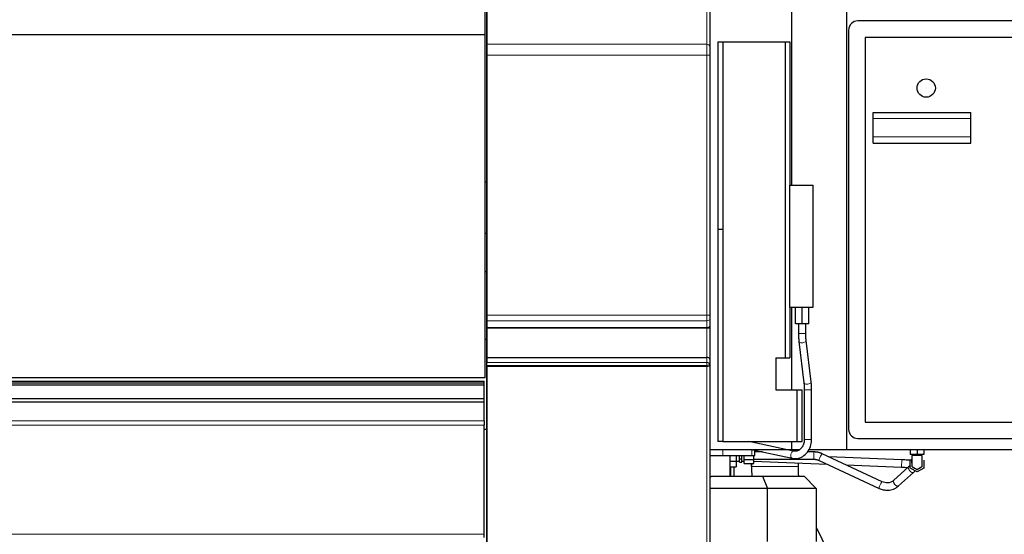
# Model space of a CAD drawing. Header units: inches. Extents: x 0 to 23760, y -13 to 16800.
# Tile 200 of 209: x 18994 to 20607, y 13048 to 13891. Entities that reach past the tile are written whole.
import ezdxf

# ---------------------------------------------------------------- set-up
doc = ezdxf.new("R2010")
doc.units = ezdxf.units.IN
doc.layers.add('254', color=7, linetype='Continuous', true_color=0xffffff)
doc.styles.add('latin_extended', font='simplex.shx')
doc.dimstyles.get("Standard").update_dxf_attribs({"dimtxt": 0.18, "dimasz": 0.18, "dimexe": 0.18, "dimexo": 0.0625, "dimgap": 0.09, "dimtad": 0, "dimtih": 1, "dimtoh": 1, "dimdec": 4, "dimzin": 0, "dimdsep": 46, "dimtxsty": 'Standard', "dimcen": 0.09, "dimadec": 0, "dimazin": 0, "dimtfac": 1, "dimtdec": 4, "dimtofl": 0, "dimtmove": 0, "dimatfit": 3, "dimfxl": 1, "dimtolj": 1, "dimtzin": 0, "dimarcsym": 0})

# ---------------------------------------------------------------- blocks, each defined once
blk = doc.blocks.new('_U12')
at = {"layer": '254', "color": 3, "linetype": 'Continuous', "lineweight": 13, "transparency": 16777216}
for p, q in [((21666.7, 13714), (21666.7, 10676.5)), ((19758.7, 12416), (19758.7, 10676.5)), ((19898.7, 10716.5), (21526.7, 10716.5))]:
    blk.add_line(p, q, dxfattribs=at)
at = {"layer": '254', "color": 3, "transparency": 16777216}
for points in [[(19898.7, 10739.8), (19898.7, 10693.1), (19758.7, 10716.5)], [(21526.7, 10693.1), (21526.7, 10739.8), (21666.7, 10716.5)]]:
    blk.add_solid(points, dxfattribs=at)
at = {"layer": 'Defpoints', "color": 0, "transparency": 16777216}
for p in [(21666.7, 13754), (19758.7, 12456), (21666.7, 10716.5)]:
    blk.add_point(p, dxfattribs=at)
at = {"layer": '254', "color": 2, "lineweight": 13, "transparency": 16777216, "insert": (20479.4, 10926.5), "char_height": 140, "attachment_point": 1, "style": 'latin_extended'}
blk.add_mtext('\\A1;1908', dxfattribs=at)
blk = doc.blocks.new('_U13')
at = {"layer": '254', "color": 3, "linetype": 'Continuous', "lineweight": 13, "transparency": 16777216}
for p, q in [((19758.7, 12037), (19758.7, 15501.2)), ((20315.6, 15101.2), (20315.6, 15501.2)), ((19898.7, 15461.2), (20175.6, 15461.2))]:
    blk.add_line(p, q, dxfattribs=at)
at = {"layer": '254', "color": 3, "transparency": 16777216}
for points in [[(19898.7, 15484.5), (19898.7, 15437.9), (19758.7, 15461.2)], [(20175.6, 15437.9), (20175.6, 15484.5), (20315.6, 15461.2)]]:
    blk.add_solid(points, dxfattribs=at)
at = {"layer": 'Defpoints', "color": 0, "transparency": 16777216}
for p in [(20315.6, 15461.2), (20315.6, 15061.2), (19758.7, 11997)]:
    blk.add_point(p, dxfattribs=at)
at = {"layer": '254', "color": 2, "lineweight": 13, "transparency": 16777216, "insert": (19871.4, 15671.2), "char_height": 140, "attachment_point": 1, "style": 'latin_extended'}
blk.add_mtext('\\A1;557', dxfattribs=at)

msp = doc.modelspace()

# ---------------------------------------------------------------- linework, layer by layer
at = {"layer": '254', "color": 2, "linetype": 'Continuous', "lineweight": 25}
for p, q in [((19758.717, 14134.008), (19758.717, 13850.87)), ((20124.217, 14052.168), (20124.217, 13846.435)), ((20258.717, 13619.993), (20258.717, 14061.977)), ((20348.717, 13186.977), (20348.717, 14012.977)), ((19756.217, 13866.506), (19756.217, 13956.554)), ((21020.717, 13888.977), (20366.717, 13888.977)), ((20351.717, 13873.977), (20351.717, 13219.977)), ((18381.217, 13866.506), (19756.217, 13866.506)), ((19756.217, 13304.65), (19756.217, 13866.506)), ((21008.717, 13861.977), (20378.717, 13861.977)), ((20378.717, 13861.977), (20378.717, 13231.977)), ((19758.717, 13850.87), (19758.717, 13833.133)), ((20137.513, 13854.977), (20145.513, 13854.977)), ((20137.513, 13854.977), (20137.513, 13547.586)), ((20145.513, 13854.977), (20247.513, 13854.977)), ((20145.513, 13854.977), (20145.513, 13547.586)), ((20247.513, 13854.977), (20255.513, 13854.977)), ((20247.513, 13854.977), (20247.513, 13336.977)), ((20255.513, 13854.977), (20255.513, 13619.975)), ((19758.717, 13833.133), (19758.717, 13407.23)), ((20124.217, 13833.133), (20124.217, 13407.23)), ((20391.717, 13738.977), (20551.717, 13738.977)), ((20391.717, 13728.977), (20391.717, 13738.977)), ((20391.717, 13698.977), (20391.717, 13728.977)), ((20551.717, 13728.977), (20551.717, 13738.977)), ((20551.717, 13698.977), (20551.717, 13728.977)), ((20391.717, 13688.977), (20391.717, 13698.977)), ((20551.717, 13688.977), (20551.717, 13698.977)), ((20391.717, 13688.977), (20551.717, 13688.977)), ((19756.216, 13625.622), (19758.717, 13625.622)), ((20255.513, 13619.982), (20293.513, 13619.982)), ((20255.513, 13419.982), (20255.513, 13619.982)), ((20293.513, 13419.982), (20293.513, 13619.982)), ((19756.216, 13541.047), (19758.717, 13541.047)), ((20137.513, 13547.586), (20137.513, 13199.977)), ((20145.513, 13547.586), (20137.513, 13547.586)), ((20145.513, 13547.586), (20145.513, 13199.977)), ((19756.174, 13478.729), (19758.717, 13478.729)), ((19758.717, 13407.23), (19758.717, 13397.996)), ((20255.513, 13419.987), (20255.513, 13336.977)), ((20255.513, 13419.982), (20293.513, 13419.982)), ((20258.717, 13284.991), (20258.717, 13419.987)), ((20264.513, 13392.982), (20264.513, 13419.982)), ((20275.513, 13392.982), (20275.513, 13419.982)), ((20286.513, 13392.982), (20286.513, 13419.982)), ((19758.717, 13397.996), (19758.717, 13386.754)), ((20124.217, 13400.305), (20124.217, 13389.062)), ((20275.513, 13392.982), (20264.513, 13392.982)), ((20269.512, 13392.982), (20269.512, 13376.834)), ((20286.513, 13392.982), (20275.513, 13392.982)), ((20281.512, 13376.834), (20281.512, 13392.982)), ((19758.717, 13386.754), (19758.717, 13385.829)), ((19758.717, 13385.829), (19758.717, 13337.776)), ((20124.217, 13385.829), (20124.217, 13334.742)), ((19756.174, 13367.853), (19758.717, 13367.853)), ((20270.238, 13363.944), (20278.373, 13296.308)), ((20290.287, 13297.741), (20282.152, 13365.377)), ((19758.717, 13337.776), (19758.717, 13329.712)), ((19758.717, 13337.776), (20119.217, 13337.776)), ((19758.717, 13324.821), (19758.717, 13329.712)), ((20124.217, 13334.742), (20124.217, 13325.277)), ((20124.217, 13324.299), (20124.217, 13027.07)), ((20232.513, 13336.977), (20247.513, 13336.977)), ((20232.513, 13336.977), (20232.513, 13284.977)), ((20247.513, 13336.977), (20255.513, 13336.977)), ((19758.717, 13322.862), (19758.717, 13023.972)), ((18378.717, 13299.118), (19754.717, 13299.118)), ((18378.717, 13296.04), (19754.717, 13296.04)), ((18378.717, 13292.828), (19754.717, 13292.828)), ((18381.217, 13304.65), (19756.217, 13304.65)), ((19754.717, 13296.04), (19754.717, 13299.118)), ((19754.717, 13292.828), (19754.717, 13296.04)), ((19754.717, 13270.613), (19754.717, 13292.828)), ((20232.513, 13284.977), (20267.513, 13284.977)), ((20267.513, 13199.977), (20267.513, 13284.977)), ((20267.513, 13284.977), (20275.513, 13284.977)), ((20275.513, 13199.977), (20275.513, 13284.977)), ((20279.013, 13284.851), (20279.013, 13203.153)), ((20291.013, 13203.153), (20291.013, 13284.851)), ((18378.717, 13270.613), (19754.717, 13270.613)), ((18378.717, 13264.841), (19754.717, 13264.841)), ((19754.717, 13264.841), (19754.717, 13270.613)), ((19754.717, 13233.783), (19754.717, 13264.841)), ((19754.717, 13233.783), (19754.717, 13226.789)), ((19754.717, 13048.065), (19754.717, 13226.789)), ((20378.717, 13231.977), (21008.717, 13231.977)), ((19754.695, 13220.093), (19758.717, 13220.093)), ((20145.513, 13199.977), (20137.513, 13199.977)), ((20145.513, 13199.977), (20267.513, 13199.977)), ((20261.414, 13184.416), (20188.312, 13199.978)), ((20258.717, 13186.977), (20258.717, 13199.979)), ((20267.513, 13199.977), (20275.513, 13199.977)), ((20366.717, 13204.977), (21020.717, 13204.977)), ((20124.218, 13186.977), (20258.717, 13186.977)), ((20191.748, 13186.977), (20258.916, 13172.679)), ((20198.217, 13176.977), (20198.217, 13185.601)), ((20210.538, 13182.977), (20198.217, 13182.977)), ((20258.717, 13186.977), (20271.406, 13186.977)), ((20268.759, 13186.979), (20268.759, 13185.329)), ((20294.858, 13182.977), (20284.032, 13182.977)), ((20286.669, 13186.977), (20348.717, 13186.977)), ((20406.727, 13134.185), (20308.501, 13179.969)), ((20348.717, 13186.977), (21060.717, 13186.977)), ((20452.717, 13186.977), (20452.717, 13178.977)), ((20463.717, 13178.977), (20452.717, 13178.977)), ((20457.717, 13178.977), (20457.717, 13176.977)), ((20463.717, 13186.977), (20463.717, 13178.977)), ((20474.717, 13178.977), (20463.717, 13178.977)), ((20469.717, 13176.977), (20469.717, 13178.977)), ((20474.717, 13186.977), (20474.717, 13178.977)), ((20124.216, 13176.977), (20145.375, 13176.977)), ((20145.375, 13176.977), (20193.335, 13176.977)), ((20157.625, 13143.117), (20157.625, 13176.977)), ((20157.625, 13167.74), (20167.217, 13167.74)), ((20167.217, 13176.977), (20167.217, 13167.74)), ((20167.217, 13167.977), (20172.842, 13167.977)), ((20167.217, 13167.74), (20167.217, 13158.502)), ((20172.842, 13171.492), (20172.842, 13176.977)), ((20172.842, 13171.492), (20176.717, 13171.492)), ((20172.842, 13166.008), (20172.842, 13171.492)), ((20172.842, 13166.008), (20176.717, 13166.008)), ((20176.717, 13171.492), (20176.717, 13176.977)), ((20176.717, 13166.008), (20176.717, 13171.492)), ((20176.717, 13167.977), (20180.717, 13167.977)), ((20180.717, 13170.626), (20180.717, 13176.977)), ((20180.717, 13164.276), (20180.717, 13170.626)), ((20180.717, 13170.626), (20196.217, 13170.626)), ((20180.717, 13164.276), (20196.217, 13164.276)), ((20192.675, 13164.277), (20192.675, 13159.314)), ((20192.686, 13159.314), (20192.686, 13164.277)), ((20193.335, 13176.977), (20198.217, 13176.977)), ((20196.217, 13170.626), (20196.217, 13176.977)), ((20196.217, 13170.977), (20294.858, 13170.977)), ((20196.217, 13164.276), (20196.217, 13170.626)), ((20196.219, 13168.052), (20316.337, 13163.077)), ((20268.759, 13165.048), (20268.759, 13159.314)), ((20303.431, 13169.093), (20401.658, 13123.309)), ((20438.987, 13170.007), (20319.228, 13174.967)), ((20452.717, 13169.328), (20455.217, 13170.772)), ((20452.717, 13156.626), (20452.717, 13169.328)), ((20472.217, 13176.977), (20472.214, 13176.977)), ((20474.717, 13169.328), (20474.717, 13156.626)), ((20157.625, 13158.502), (20167.217, 13158.502)), ((20158.717, 13143.115), (20158.717, 13158.501)), ((20164.034, 13143.117), (20164.034, 13158.501)), ((20347.509, 13161.786), (20438.49, 13158.017)), ((20449.794, 13158.409), (20425.284, 13136.078)), ((20433.366, 13127.207), (20457.876, 13149.539)), ((20463.717, 13150.276), (20452.717, 13156.626)), ((20474.717, 13156.626), (20463.717, 13150.276)), ((20126.872, 13143.117), (20210.433, 13143.117)), ((20210.433, 13143.117), (20278.717, 13143.117)), ((20210.433, 13143.117), (20218.717, 13123.117)), ((20278.717, 13143.117), (20298.717, 13123.117)), ((20218.717, 13123.117), (20124.218, 13123.117)), ((20298.717, 13123.117), (20218.717, 13123.117)), ((20218.717, 13036.303), (20218.717, 13123.117)), ((20298.717, 13123.117), (20298.717, 13036.316)), ((20298.718, 13059.913), (20316.957, 13021.749)), ((19754.717, 13042.683), (19754.717, 13048.065))]:
    msp.add_line(p, q, dxfattribs=at)
at = {"layer": '254', "color": 110, "linetype": 'Continuous', "lineweight": 13}
for p, q in [((20119.217, 13850.87), (20119.217, 14059.696)), ((19758.717, 13850.87), (20119.217, 13850.87)), ((19758.717, 13833.133), (20119.217, 13833.133)), ((20119.217, 13407.23), (20119.217, 13833.133)), ((20124.217, 13833.133), (20119.217, 13833.133)), ((20391.717, 13728.977), (20551.717, 13728.977)), ((20391.717, 13698.977), (20551.717, 13698.977)), ((19758.717, 13407.23), (20119.217, 13407.23)), ((20124.217, 13407.23), (20119.217, 13407.23)), ((19758.717, 13397.996), (20119.217, 13397.996)), ((20119.217, 13386.754), (20119.217, 13397.996)), ((19758.717, 13386.754), (20119.217, 13386.754)), ((19758.717, 13385.829), (20119.217, 13385.829)), ((20119.217, 13337.776), (20119.217, 13385.829)), ((20124.217, 13385.829), (20119.217, 13385.829)), ((20272.806, 13376.834), (20269.512, 13376.834)), ((20281.512, 13376.834), (20272.806, 13376.834)), ((20270.238, 13363.944), (20270.238, 13363.944)), ((19758.717, 13329.712), (20119.217, 13329.712)), ((20119.217, 13324.821), (19758.717, 13324.821)), ((20119.217, 13329.712), (20119.217, 13337.776)), ((20119.217, 13324.821), (20119.217, 13329.712)), ((19758.717, 13322.862), (20119.217, 13322.862)), ((20119.217, 13023.972), (20119.217, 13322.862)), ((20278.373, 13296.308), (20278.373, 13296.308)), ((20282.307, 13284.851), (20279.013, 13284.851)), ((20291.013, 13284.851), (20282.307, 13284.851)), ((18378.717, 13233.783), (19754.717, 13233.783)), ((18378.717, 13226.789), (19754.717, 13226.789)), ((20282.307, 13203.153), (20279.013, 13203.153)), ((20291.013, 13203.153), (20282.307, 13203.153)), ((20145.375, 13186.978), (20145.375, 13176.977)), ((20193.335, 13186.64), (20193.335, 13176.977)), ((20294.858, 13182.977), (20294.858, 13170.977)), ((20438.49, 13158.017), (20438.987, 13170.007)), ((20268.759, 13159.314), (20192.686, 13159.314)), ((18378.717, 13048.065), (19754.717, 13048.065))]:
    msp.add_line(p, q, dxfattribs=at)
at = {"layer": '254', "color": 2, "linetype": 'Continuous', "lineweight": 25}
msp.add_circle((20478.717, 13778.977), 15, dxfattribs=at)
for centre, radius, start, end in [((20366.717, 13873.977), 15, 90, 180), ((20366.717, 13219.977), 15, 180, 270), ((20083.717, 13203.117), 73.908, 303.228249, 305.725832)]:
    msp.add_arc(centre, radius, start, end, dxfattribs=at)
at = {"layer": '254', "color": 110, "linetype": 'Continuous', "lineweight": 13}
for centre, major_axis, ratio, start_param, end_param in [((20119.217, 13846.435), (5, 0), 0.88701083, 0, 1.57079633), ((20119.217, 13400.305), (5, 0), 0.46174861, 4.71238898, 6.28318531), ((20119.217, 13389.062), (5, 0), 0.4617486, 4.71238898, 6.28318531), ((20276.195, 13364.661), (-5.957, -0.716), 0.4754858, 0, 1.07257201), ((20276.195, 13364.661), (-5.957, -0.716), 0.4754858, 1.07257201, 3.15525159), ((20119.217, 13325.277), (5, 0), 0.88701108, 0, 1.57079633), ((20119.217, 13325.277), (5, 0), 0.09109019, 4.71238898, 6.28318531), ((20119.217, 13324.299), (-5, 0), 0.28755689, 1.57079633, 3.14159265), ((20284.33, 13297.024), (-5.957, -0.716), 0.4754858, 0, 1.07257201), ((20284.33, 13297.024), (-5.957, -0.716), 0.4754858, 1.07257201, 3.14160529), ((20260.165, 13178.547), (1.249, 5.868), 0.52713226, 0.01926387, 1.77983203), ((20305.966, 13174.531), (-2.535, -5.438), 0.1518423, 3.14159265, 6.28318531), ((20260.165, 13178.547), (1.249, 5.868), 0.52713226, 1.77983203, 3.14161427), ((20453.835, 13153.974), (4.041, -4.435), 0.46528538, 3.14159265, 6.27896379), ((20404.192, 13128.747), (-2.535, -5.438), 0.1518423, 3.14159265, 6.26934266)]:
    msp.add_ellipse(centre, major_axis=major_axis, ratio=ratio, start_param=start_param, end_param=end_param, dxfattribs=at)
at = {"layer": '254', "color": 2, "linetype": 'Continuous', "lineweight": 25}
for centre, major_axis, ratio, start_param, end_param in [((20119.217, 13334.742), (5, 0), 0.60681526, 0, 1.57079633), ((20430.709, 13159.314), (0, 238.037), 0.99998523, 1.57079633, 1.6388977), ((20430.719, 13159.314), (0, -238.037), 0.99998523, 4.71238898, 4.78049036), ((20430.719, 13159.314), (0, 161.963), 0.99998523, 1.57079633, 1.67097), ((20429.325, 13131.642), (4.041, -4.435), 0.46528538, 3.14159265, 6.28318531)]:
    msp.add_ellipse(centre, major_axis=major_axis, ratio=ratio, start_param=start_param, end_param=end_param, dxfattribs=at)
at = {"layer": '254', "color": 110, "linetype": 'Continuous', "lineweight": 13}
for points, knots in [([(20119.217, 13833.133), (20119.217, 13833.591), (20119.217, 13834.047), (20119.217, 13834.953), (20119.217, 13835.854), (20119.217, 13837.191), (20119.217, 13838.071), (20119.217, 13838.728), (20119.217, 13838.946), (20119.217, 13839.273), (20119.217, 13839.435), (20119.217, 13839.598), (20119.217, 13839.706), (20119.217, 13839.76), (20119.217, 13840.246), (20119.217, 13840.67), (20119.217, 13841.504), (20119.217, 13842.322), (20119.217, 13843.505), (20119.217, 13844.264), (20119.217, 13844.821), (20119.217, 13845.097), (20119.217, 13845.369), (20119.217, 13845.549), (20119.217, 13845.639), (20119.217, 13846.084), (20119.217, 13846.428), (20119.217, 13847.092), (20119.217, 13847.733), (20119.217, 13848.627), (20119.217, 13849.176), (20119.217, 13849.571), (20119.217, 13849.764), (20119.217, 13849.951), (20119.217, 13850.073), (20119.217, 13850.134), (20119.217, 13850.433), (20119.217, 13850.658), (20119.217, 13850.87)], [0, 0, 0, 0, 0.0625, 0.0625, 0.125, 0.1875, 0.25, 0.25, 0.28125, 0.28125, 0.296875, 0.3046875, 0.3046875, 0.3125, 0.3125, 0.375, 0.375, 0.4375, 0.5, 0.5625, 0.5625, 0.59375, 0.609375, 0.609375, 0.625, 0.625, 0.6875, 0.6875, 0.75, 0.8125, 0.875, 0.875, 0.90625, 0.921875, 0.921875, 0.9375, 0.9375, 1, 1, 1, 1]), ([(20119.217, 13397.996), (20119.217, 13398.353), (20119.217, 13399.076), (20119.217, 13400.181), (20119.217, 13401.308), (20119.217, 13402.457), (20119.217, 13403.237), (20119.217, 13403.828), (20119.217, 13404.026), (20119.217, 13404.324), (20119.217, 13404.424), (20119.217, 13404.624), (20119.217, 13405.123), (20119.217, 13406.023), (20119.217, 13406.827), (20119.217, 13407.23)], [0, 0, 0, 0, 0.125, 0.25, 0.375, 0.5, 0.625, 0.625, 0.6875, 0.6875, 0.71875, 0.71875, 0.75, 0.875, 1, 1, 1, 1]), ([(20119.217, 13385.829), (20119.217, 13385.91), (20119.217, 13385.989), (20119.217, 13386.147), (20119.217, 13386.226), (20119.217, 13386.342), (20119.217, 13386.38), (20119.217, 13386.457), (20119.217, 13386.495), (20119.217, 13386.608), (20119.217, 13386.682), (20119.217, 13386.754)], [0, 0, 0, 0, 0.25, 0.25, 0.5, 0.5, 0.625, 0.625, 0.75, 0.75, 1, 1, 1, 1]), ([(20119.217, 13322.862), (20119.217, 13322.867), (20119.217, 13322.872), (20119.217, 13322.882), (20119.217, 13322.897), (20119.217, 13322.932), (20119.217, 13323.002), (20119.217, 13323.143), (20119.217, 13323.426), (20119.217, 13323.995), (20119.217, 13324.489), (20119.217, 13324.821)], [0, 0, 0, 0, 0.0078125, 0.0078125, 0.015625, 0.03125, 0.0625, 0.125, 0.25, 0.5, 1, 1, 1, 1]), ([(20472.214, 13176.977), (20472.214, 13175.252), (20472.214, 13171.8), (20472.214, 13167.917), (20472.214, 13165.437), (20472.214, 13164.57), (20472.214, 13164.064), (20472.214, 13163.716), (20472.214, 13163.286), (20472.214, 13161.927), (20472.214, 13160.787), (20472.214, 13159.663), (20472.214, 13159.267), (20472.214, 13159.108), (20472.214, 13159.075), (20472.214, 13159.07), (20472.214, 13159.07), (20472.214, 13159.072), (20472.214, 13159.072), (20472.214, 13159.072), (20472.214, 13159.071), (20472.214, 13159.071)], [0, 0, 0, 0, 0.14207169, 0.28414338, 0.31966131, 0.34629975, 0.35517923, 0.36405871, 0.39069715, 0.42621508, 0.56828677, 0.63932261, 0.71035846, 0.74587638, 0.77251482, 0.78139431, 0.79027379, 0.81691223, 0.85243015, 0.99450184, 1, 1, 1, 1])]:
    msp.add_open_spline(points, degree=3, knots=knots, dxfattribs=at)
at = {"layer": '254', "color": 2, "linetype": 'Continuous', "lineweight": 25}
for points, knots in [([(20124.217, 13846.435), (20124.217, 13846.276), (20124.217, 13846.107), (20124.217, 13845.883), (20124.217, 13845.838), (20124.217, 13845.745), (20124.217, 13845.606), (20124.217, 13845.461), (20124.217, 13845.165), (20124.217, 13844.753), (20124.217, 13844.083), (20124.217, 13843.361), (20124.217, 13842.845), (20124.217, 13842.512), (20124.217, 13842.445), (20124.217, 13842.31), (20124.217, 13842.106), (20124.217, 13841.899), (20124.217, 13841.48), (20124.217, 13840.911), (20124.217, 13840.024), (20124.217, 13839.411), (20124.217, 13838.786), (20124.217, 13838.468), (20124.217, 13838.063), (20124.217, 13837.981), (20124.217, 13837.819), (20124.217, 13837.574), (20124.217, 13837.329), (20124.217, 13836.837), (20124.217, 13836.176), (20124.217, 13835.174), (20124.217, 13834.498), (20124.217, 13833.818), (20124.217, 13833.476), (20124.217, 13833.133)], [0, 0, 0, 0, 0.0625, 0.0625, 0.078125, 0.078125, 0.09375, 0.125, 0.125, 0.1875, 0.25, 0.3125, 0.375, 0.375, 0.390625, 0.390625, 0.40625, 0.4375, 0.4375, 0.5, 0.5625, 0.625, 0.625, 0.6875, 0.6875, 0.703125, 0.703125, 0.71875, 0.75, 0.75, 0.8125, 0.875, 0.9375, 0.9375, 1, 1, 1, 1]), ([(20124.217, 13407.23), (20124.217, 13406.625), (20124.217, 13406.024), (20124.217, 13405.35), (20124.217, 13405.275), (20124.217, 13405.126), (20124.217, 13405.051), (20124.217, 13404.827), (20124.217, 13404.679), (20124.217, 13404.236), (20124.217, 13403.943), (20124.217, 13403.073), (20124.217, 13402.504), (20124.217, 13401.667), (20124.217, 13401.114), (20124.217, 13400.573), (20124.217, 13400.305)], [0, 0, 0, 0, 0.25, 0.25, 0.28125, 0.28125, 0.3125, 0.3125, 0.375, 0.375, 0.5, 0.5, 0.75, 0.75, 0.875, 1, 1, 1, 1]), ([(20124.217, 13389.062), (20124.217, 13388.812), (20124.217, 13388.555), (20124.217, 13388.225), (20124.217, 13388.159), (20124.217, 13388.026), (20124.217, 13387.825), (20124.217, 13387.623), (20124.217, 13387.217), (20124.217, 13386.943), (20124.217, 13386.39), (20124.217, 13386.111), (20124.217, 13385.829)], [0, 0, 0, 0, 0.25, 0.25, 0.3125, 0.3125, 0.375, 0.5, 0.5, 0.75, 0.75, 1, 1, 1, 1]), ([(20124.217, 13325.277), (20124.217, 13325.111), (20124.217, 13324.947), (20124.217, 13324.621), (20124.217, 13324.459), (20124.217, 13324.299)], [0, 0, 0, 0, 0.5, 0.5, 1, 1, 1, 1]), ([(20258.916, 13172.679), (20260.865, 13172.272), (20266.006, 13171.807), (20274.492, 13173.867), (20282.759, 13179.951), (20288.653, 13188.907), (20290.788, 13197.232), (20291.012, 13202.026), (20291.013, 13203.153)], [0, 0, 0, 0, 0.12073225, 0.3231705, 0.52509015, 0.72926813, 0.9371279, 1, 1, 1, 1]), ([(20279.013, 13203.153), (20279.008, 13201.751), (20278.699, 13198.15), (20276.803, 13192.522), (20272.971, 13187.493), (20267.919, 13184.393), (20263.92, 13183.967), (20261.709, 13184.353), (20261.414, 13184.416)], [0, 0, 0, 0, 0.12042155, 0.3203421, 0.52288988, 0.7296847, 0.96404216, 1, 1, 1, 1]), ([(20452.88, 13169.424), (20451.329, 13169.49), (20446.892, 13169.682), (20442.154, 13169.877), (20438.987, 13170.007)], [0, 0, 0, 0, 0.37268935, 1, 1, 1, 1]), ([(20455.217, 13168.821), (20455.217, 13167.194), (20455.217, 13165.047), (20455.217, 13162.317), (20455.217, 13160.939), (20455.221, 13159.99), (20455.211, 13159.445), (20455.219, 13159.222), (20455.219, 13159.153), (20455.214, 13159.116), (20455.222, 13159.078), (20455.272, 13159.055), (20455.337, 13159.011), (20455.914, 13158.645), (20457.108, 13157.995), (20459.691, 13156.476), (20461.806, 13155.284), (20463.164, 13154.469), (20463.583, 13154.246), (20463.685, 13154.177), (20463.716, 13154.166), (20463.734, 13154.168), (20463.75, 13154.182), (20463.777, 13154.199), (20463.818, 13154.223), (20463.892, 13154.261), (20464.023, 13154.336), (20464.259, 13154.476), (20464.697, 13154.731), (20465.523, 13155.204), (20467.086, 13156.109), (20468.887, 13157.147), (20470.479, 13158.066), (20471.33, 13158.558), (20471.769, 13158.811), (20471.991, 13158.94), (20472.104, 13159.004), (20472.16, 13159.039), (20472.191, 13159.051), (20472.206, 13159.061), (20472.212, 13159.068), (20472.214, 13159.071)], [0, 0, 0, 0, 0.15703587, 0.21043459, 0.25710393, 0.30397018, 0.32663927, 0.33207976, 0.33480859, 0.33618456, 0.33683507, 0.34037211, 0.34323203, 0.34834535, 0.43857086, 0.52877931, 0.63819518, 0.67260281, 0.68166605, 0.68396116, 0.6844791, 0.68473027, 0.68568997, 0.6864725, 0.68782195, 0.6901874, 0.69449124, 0.70236608, 0.71673904, 0.74335649, 0.79424816, 0.89093043, 0.94392324, 0.97158591, 0.98570482, 0.99284136, 0.99642034, 0.99822054, 0.9991682, 0.99960288, 1, 1, 1, 1]), ([(20472.214, 13176.977), (20472.206, 13176.977), (20472.164, 13176.977), (20472.102, 13176.977), (20471.984, 13176.977), (20471.753, 13176.977), (20471.287, 13176.977), (20470.358, 13176.977), (20468.498, 13176.977), (20466.639, 13176.977), (20465.045, 13176.977), (20464.447, 13176.977), (20464.049, 13176.977), (20463.883, 13176.977), (20463.775, 13176.977), (20463.725, 13176.977), (20463.692, 13176.977), (20463.601, 13176.977), (20463.252, 13176.977), (20461.858, 13176.977), (20459.464, 13176.977), (20457.083, 13176.977), (20455.677, 13176.977), (20455.336, 13176.977), (20455.24, 13176.977), (20455.213, 13176.977), (20455.221, 13176.977), (20455.215, 13176.977), (20455.214, 13176.977), (20455.219, 13176.977), (20455.218, 13176.977), (20455.217, 13176.977)], [0, 0, 0, 0, 0.00272049, 0.00544098, 0.01088196, 0.02176393, 0.04352785, 0.08705571, 0.17411141, 0.34822282, 0.39175067, 0.43527853, 0.44616049, 0.45704245, 0.46248343, 0.46384368, 0.46520393, 0.46792442, 0.47880638, 0.52233423, 0.69644564, 0.87055705, 0.91408491, 0.92496687, 0.92768736, 0.9290476, 0.93040785, 0.93584883, 0.94673079, 0.95761276, 1, 1, 1, 1]), ([(20455.217, 13164.377), (20455.217, 13164.382), (20455.217, 13164.666), (20455.217, 13165.437), (20455.217, 13167.758), (20455.217, 13169.755), (20455.217, 13171.321)], [0, 0, 0, 0, 0.00259548, 0.14163886, 0.32703003, 1, 1, 1, 1]), ([(20472.214, 13159.071), (20472.216, 13158.975), (20472.217, 13159.203), (20472.217, 13159.936), (20472.217, 13160.505), (20472.217, 13161.125), (20472.217, 13161.77), (20472.217, 13162.44), (20472.217, 13164.927), (20472.217, 13169.744), (20472.217, 13174.386), (20472.217, 13176.977)], [0, 0, 0, 0, 0.14964866, 0.19099548, 0.22906504, 0.26710866, 0.30005471, 0.32867138, 0.35914453, 0.64185722, 1, 1, 1, 1]), ([(20438.49, 13158.017), (20440.279, 13157.943), (20443.615, 13157.805), (20447.062, 13157.663), (20448.736, 13157.594), (20448.949, 13157.585)], [0, 0, 0, 0, 0.48759282, 0.93410594, 1, 1, 1, 1]), ([(20455.216, 13159.105), (20455.215, 13159.096), (20455.213, 13159.076), (20455.24, 13159.054), (20455.336, 13159.004), (20455.677, 13158.799), (20457.083, 13158), (20459.464, 13156.611), (20461.858, 13155.244), (20463.252, 13154.426), (20463.601, 13154.233), (20463.692, 13154.174), (20463.725, 13154.162), (20463.775, 13154.201), (20463.883, 13154.255), (20464.049, 13154.351), (20464.447, 13154.587), (20465.045, 13154.929), (20466.639, 13155.849), (20468.498, 13156.923), (20470.358, 13157.996), (20471.287, 13158.533), (20471.753, 13158.801), (20471.984, 13158.936), (20472.102, 13159.002), (20472.164, 13159.043), (20472.206, 13159.057), (20472.214, 13159.071)], [0, 0, 0, 0, 0.00132182, 0.00278402, 0.0057084, 0.01740595, 0.06419614, 0.25135692, 0.43851769, 0.48530788, 0.49700543, 0.49992981, 0.50139201, 0.5028542, 0.50870298, 0.52040052, 0.53209807, 0.57888827, 0.62567846, 0.81283923, 0.90641961, 0.95320981, 0.9766049, 0.98830245, 0.99415123, 0.99707561, 1, 1, 1, 1]), ([(20425.292, 13136.085), (20423.921, 13134.83), (20421.017, 13133.053), (20415.884, 13132.061), (20411.046, 13132.51), (20408.112, 13133.538), (20406.738, 13134.18)], [0, 0, 0, 0, 0.29912198, 0.5647484, 0.79657543, 1, 1, 1, 1]), ([(20401.647, 13123.315), (20403.811, 13122.321), (20408.575, 13120.704), (20416.672, 13119.932), (20425.604, 13121.773), (20430.827, 13124.964), (20433.358, 13127.2)], [0, 0, 0, 0, 0.19970932, 0.43466104, 0.70145157, 1, 1, 1, 1])]:
    msp.add_open_spline(points, degree=3, knots=knots, dxfattribs=at)
for points, degree in [([(20269.512, 13376.834), (20269.515, 13370.041), (20270.238, 13363.944)], 2), ([(20282.152, 13365.377), (20281.522, 13370.637), (20281.512, 13376.834)], 2), ([(19758.717, 13324.821), (19758.717, 13324.161), (19758.717, 13323.508), (19758.717, 13322.862)], 3), ([(20278.373, 13296.308), (20279.003, 13291.048), (20279.013, 13284.851)], 2), ([(20291.013, 13284.851), (20291.01, 13291.644), (20290.287, 13297.741)], 2), ([(20308.502, 13179.969), (20302.024, 13182.883), (20294.858, 13182.977)], 2), ([(20294.858, 13170.977), (20299.4, 13171.028), (20303.43, 13169.093)], 2), ([(20455.217, 13176.977), (20455.217, 13172.896), (20455.217, 13168.821)], 2), ([(20452.804, 13161.151), (20451.883, 13160.313), (20450.885, 13159.403), (20449.802, 13158.416)], 3), ([(20457.869, 13149.532), (20458.892, 13150.464), (20459.843, 13151.331), (20460.728, 13152.137)], 3)]:
    msp.add_open_spline(points, degree=degree, dxfattribs=at)

# ---------------------------------------------------------------- dimensions: what is measured, and where the dimension line sits
at = {"layer": '254', "color": 2, "linetype": 'Continuous', "lineweight": 13}
for base, p1, p2, picture, middle in [((20315.611, 15461.212), (19758.717, 11996.977), (20315.611, 15061.212), '_U13', (20051.356, 15461.212)), ((21666.697, 10716.477), (19758.717, 12455.977), (21666.697, 13753.977), '_U12', (20712.707, 10716.477))]:
    dim = msp.add_linear_dim(base=base, p1=p1, p2=p2, dimstyle='Standard', override={"dimscale": 40, "dimtxt": 3.5, "dimasz": 3.5, "dimexe": 1, "dimexo": 1, "dimgap": 1.75, "dimtad": 1, "dimtih": 1, "dimtoh": 0, "dimdec": 0, "dimlfac": 1, "dimzin": 8, "dimdsep": 46, "dimlunit": 2, "dimtxsty": 'latin_extended', "dimsah": 1, "dimse1": 0, "dimse2": 0, "dimsd1": 0, "dimsd2": 0, "dimclrd": 3, "dimclre": 3, "dimclrt": 2, "dimtol": 0, "dimtm": -0.1, "dimtfac": 0.714286, "dimtdec": 3, "dimtofl": 1, "dimtmove": 0, "dimtzin": 8, "dimlwd": 13, "dimlwe": 13}, dxfattribs=at)
    dim.commit()
    dim.dimension.update_dxf_attribs({"geometry": picture, "text_midpoint": middle, "dimtype": 160})

doc.saveas('drawing.dxf')
